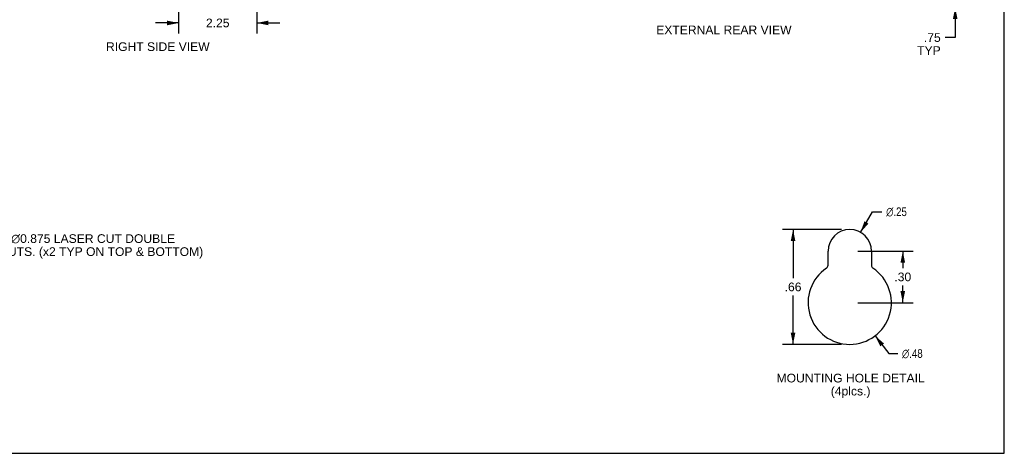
# Model space of a CAD drawing. Header units: inches. Extents: x 0 to 56.7, y 0 to 36.7.
# Tile 13 of 15: x 28.3 to 56.7, y 0 to 12.5. Entities that reach past the tile are written whole.
import ezdxf

# ---------------------------------------------------------------- set-up
doc = ezdxf.new("R2010")
doc.units = ezdxf.units.IN
doc.header["$LTSCALE"] = 3.116667
doc.header["$MEASUREMENT"] = 0
doc.layers.get('0').update_dxf_attribs({"linetype": 'CONTINUOUS'})
doc.layers.add('DIMENSIONS', color=7, linetype='CONTINUOUS')
doc.styles.get("Standard").update_dxf_attribs({"font": 'arial.ttf'})
doc.styles.add('TEXTSTYLE_1', font='gdt', dxfattribs={"width": 0.8})
doc.dimstyles.new('DIMSTYLE_1', dxfattribs={"dimtxt": 0.25, "dimasz": 0.333333, "dimexe": 0.09, "dimexo": 0.07, "dimgap": 0.0375, "dimtad": 0, "dimtih": 1, "dimtoh": 1, "dimzin": 4, "dimdsep": 46, "dimtxsty": 'Standard', "dimblk": '_FILLED', "dimblk1": '_FILLED', "dimblk2": '_FILLED', "dimcen": 0.09, "dimadec": 3, "dimazin": 1, "dimtfac": 1, "dimtdec": 3, "dimtofl": 0, "dimtmove": 0, "dimatfit": 3, "dimldrblk": '_FILLED', "dimfxl": 0, "dimtolj": 1, "dimtzin": 4, "dimarcsym": 0})
doc.dimstyles.new('DIMSTYLE_2', dxfattribs={"dimtxt": 0.25, "dimasz": 0.333333, "dimexe": 0.09, "dimexo": 0.07, "dimgap": 0.09, "dimtad": 0, "dimtih": 1, "dimtoh": 1, "dimlfac": 0.3, "dimzin": 4, "dimdsep": 46, "dimtxsty": 'Standard', "dimblk": '_FILLED', "dimblk1": '_FILLED', "dimblk2": '_FILLED', "dimcen": 0.09, "dimadec": 3, "dimazin": 1, "dimtfac": 1, "dimtdec": 3, "dimtofl": 0, "dimtmove": 0, "dimatfit": 1, "dimldrblk": '_FILLED', "dimfxl": 0, "dimtolj": 1, "dimtzin": 4, "dimarcsym": 0})
doc.dimstyles.new('DIMSTYLE_3', dxfattribs={"dimtxt": 0.25, "dimasz": 0.333333, "dimexe": 0.09, "dimexo": 0.07, "dimgap": 0.0375, "dimtad": 0, "dimtih": 1, "dimtoh": 1, "dimlfac": 0.3, "dimzin": 4, "dimdsep": 46, "dimtxsty": 'Standard', "dimblk": '_FILLED', "dimblk1": '_FILLED', "dimblk2": '_FILLED', "dimcen": 0.09, "dimadec": 3, "dimazin": 1, "dimtfac": 1, "dimtdec": 3, "dimtofl": 0, "dimtmove": 0, "dimatfit": 3, "dimldrblk": '_FILLED', "dimfxl": 0, "dimtolj": 1, "dimtzin": 4, "dimarcsym": 0})

# ---------------------------------------------------------------- blocks, each defined once
blk = doc.blocks.new('_FILLED')
at = {"color": 0, "linetype": 'ByBlock'}
blk.add_solid([(0, 0), (-1, 0.2), (-1, -0.2)], dxfattribs=at)
blk = doc.blocks.new('*D5')
at = {"layer": 'DIMENSIONS', "color": 2, "linetype": 'Continuous'}
for p, q in [((52.527, 6.365), (52.871, 6.96)), ((52.871, 6.96), (53.139, 6.96))]:
    blk.add_line(p, q, dxfattribs=at)
at = {"layer": 'DIMENSIONS', "color": 2, "linetype": 'Continuous', "xscale": 0.3333333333, "yscale": 0.3333333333, "zscale": 0.3333333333, "rotation": 239.9728827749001}
blk.add_blockref('_FILLED', (52.527, 6.365), dxfattribs=at)
at = {"layer": 'DIMENSIONS', "color": 2, "linetype": 'Continuous', "insert": (53.264, 7.085), "char_height": 0.25, "width": 0.81846, "attachment_point": 1, "line_spacing_factor": 0.9, "style": 'TEXTSTYLE_1'}
blk.add_mtext('{\\fgdt;n}\\fArial;.25', dxfattribs=at)
blk = doc.blocks.new('*D6')
at = {"layer": 'DIMENSIONS', "color": 2, "linetype": 'Continuous'}
for p, q in [((52.944, 3.387), (53.338, 2.874)), ((53.338, 2.874), (53.595, 2.874))]:
    blk.add_line(p, q, dxfattribs=at)
at = {"layer": 'DIMENSIONS', "color": 2, "linetype": 'Continuous', "xscale": 0.3333333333, "yscale": 0.3333333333, "zscale": 0.3333333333, "rotation": 127.4653944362}
blk.add_blockref('_FILLED', (52.944, 3.387), dxfattribs=at)
at = {"layer": 'DIMENSIONS', "color": 2, "linetype": 'Continuous', "insert": (53.72, 2.999), "char_height": 0.25, "width": 0.81846, "attachment_point": 1, "line_spacing_factor": 0.9, "style": 'TEXTSTYLE_1'}
blk.add_mtext('{\\fgdt;n}\\fArial;.48', dxfattribs=at)
blk = doc.blocks.new('*D7')
at = {"layer": 'DIMENSIONS', "color": 2, "linetype": 'Continuous'}
for p, q in [((51.981, 6.449), (50.281, 6.449)), ((50.581, 6.449), (50.581, 5.044)), ((50.581, 3.139), (50.581, 4.544)), ((51.981, 3.139), (50.281, 3.139))]:
    blk.add_line(p, q, dxfattribs=at)
at = {"layer": 'DIMENSIONS', "color": 2, "linetype": 'Continuous', "xscale": 0.3333333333, "yscale": 0.3333333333, "zscale": 0.3333333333}
for p, rotation in [((50.581, 6.449), 90), ((50.581, 3.139), 270)]:
    blk.add_blockref('_FILLED', p, dxfattribs=dict(at, rotation=rotation))
at = {"layer": 'DIMENSIONS', "color": 2, "linetype": 'Continuous', "insert": (50.581, 4.919), "char_height": 0.25, "width": 0.48513, "attachment_point": 2, "line_spacing_factor": 0.9}
blk.add_mtext('.66', dxfattribs=at)
blk = doc.blocks.new('*D12')
at = {"layer": 'DIMENSIONS', "color": 2, "linetype": 'Continuous'}
for p, q in [((55.252, 13.598), (55.252, 14.265)), ((53.902, 13.598), (55.552, 13.598)), ((54.604, 12.848), (55.552, 12.848)), ((55.252, 12.848), (55.252, 11.979)), ((55.252, 11.979), (54.96, 11.979))]:
    blk.add_line(p, q, dxfattribs=at)
at = {"layer": 'DIMENSIONS', "color": 2, "linetype": 'Continuous', "xscale": 0.3333333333, "yscale": 0.3333333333, "zscale": 0.3333333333}
for p, rotation in [((55.252, 13.598), 270), ((55.252, 12.848), 90)]:
    blk.add_blockref('_FILLED', p, dxfattribs=dict(at, rotation=rotation))
at = {"layer": 'DIMENSIONS', "color": 2, "linetype": 'Continuous', "insert": (54.835, 12.104), "char_height": 0.25, "width": 0.67751, "attachment_point": 3, "line_spacing_factor": 0.9}
blk.add_mtext('.75\\PTYP', dxfattribs=at)
blk = doc.blocks.new('*D14')
at = {"layer": 'DIMENSIONS', "color": 2, "linetype": 'Continuous'}
for p, q in [((52.448, 5.824), (54.042, 5.824)), ((53.742, 5.824), (53.742, 5.332)), ((53.742, 4.339), (53.742, 4.832)), ((52.448, 4.339), (54.042, 4.339))]:
    blk.add_line(p, q, dxfattribs=at)
at = {"layer": 'DIMENSIONS', "color": 2, "linetype": 'Continuous', "xscale": 0.3333333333, "yscale": 0.3333333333, "zscale": 0.3333333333}
for p, rotation in [((53.742, 5.824), 90), ((53.742, 4.339), 270)]:
    blk.add_blockref('_FILLED', p, dxfattribs=dict(at, rotation=rotation))
at = {"layer": 'DIMENSIONS', "color": 2, "linetype": 'Continuous', "insert": (53.742, 5.207), "char_height": 0.25, "width": 0.48513, "attachment_point": 2, "line_spacing_factor": 0.9}
blk.add_mtext('.30', dxfattribs=at)
blk = doc.blocks.new('*D21')
at = {"layer": 'DIMENSIONS', "color": 2, "linetype": 'Continuous'}
for p, q in [((32.881, 18.615), (32.881, 12.099)), ((35.131, 12.71), (35.131, 12.099)), ((32.881, 12.399), (32.214, 12.399)), ((35.131, 12.399), (35.798, 12.399))]:
    blk.add_line(p, q, dxfattribs=at)
at = {"layer": 'DIMENSIONS', "color": 2, "linetype": 'Continuous', "xscale": 0.3333333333, "yscale": 0.3333333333, "zscale": 0.3333333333}
blk.add_blockref('_FILLED', (32.881, 12.399), dxfattribs=at)
at = {"layer": 'DIMENSIONS', "color": 2, "linetype": 'Continuous', "xscale": 0.3333333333, "yscale": 0.3333333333, "zscale": 0.3333333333, "rotation": 180}
blk.add_blockref('_FILLED', (35.131, 12.399), dxfattribs=at)
at = {"layer": 'DIMENSIONS', "color": 2, "linetype": 'Continuous', "insert": (34.006, 12.524), "char_height": 0.25, "width": 0.67937, "attachment_point": 2, "line_spacing_factor": 0.9}
blk.add_mtext('2.25', dxfattribs=at)

msp = doc.modelspace()

# ---------------------------------------------------------------- linework, layer by layer
at = {"color": 7, "linetype": 'Continuous'}
for p, q in [((56.667, 0), (56.667, 36.667)), ((0, 0), (56.667, 0))]:
    msp.add_line(p, q, dxfattribs=at)
at = {"color": 3, "linetype": 'Continuous'}
for p, q in [((51.589, 5.418), (51.589, 5.824)), ((52.839, 5.824), (52.839, 5.418))]:
    msp.add_line(p, q, dxfattribs=at)
for centre, radius, start, end in [((52.214, 5.824), 0.625, 0, 180), ((51.489, 5.418), 0.1, 303.8964, 360), ((52.939, 5.418), 0.1, 180, 236.1036), ((52.214, 4.339), 1.2, 123.8964, 56.1036)]:
    msp.add_arc(centre, radius, start, end, dxfattribs=at)

# ---------------------------------------------------------------- texts
at = {"layer": 'DIMENSIONS', "color": 2, "linetype": 'Continuous', "char_height": 0.25, "line_spacing_factor": 0.9}
for s, insert, width, attachment_point in [('EXTERNAL REAR VIEW', (48.588, 12.324), 3.89219, 2), ('RIGHT SIDE VIEW', (32.281, 11.841), 2.98141, 2), (' \\fgdt;{\\fgdt;n}\\fArial;1.125 {\\ftxt.shx;\\W0.166667;\\H0.250000; }& \\fgdt;{\\fgdt;n}\\fArial;0.875 LASER CUT DOUBLE\\P KNOCKOUTS. (x2 TYP ON TOP & BOTTOM)', (26.352, 6.311), 7.22305, 1), ('MOUNTING HOLE DETAIL\\P(4plcs.)', (52.239, 2.292), 4.26115, 2)]:
    msp.add_mtext(s, dxfattribs=dict(at, insert=insert, width=width, attachment_point=attachment_point))

# ---------------------------------------------------------------- dimensions: what is measured, and where the dimension line sits
at = {"layer": 'DIMENSIONS', "color": 2, "linetype": 'Continuous'}
for base, p1, p2, angle, dimstyle, picture, middle in [((32.881, 12.399), (35.131, 12.78), (32.881, 18.685), 180, 'DIMSTYLE_1', '*D21', (34.004, 12.398)), ((50.581, 3.139), (52.051, 6.449), (52.051, 3.139), 270, 'DIMSTYLE_3', '*D7', (50.588, 4.793)), ((53.742, 4.339), (52.378, 5.824), (52.378, 4.339), 270, 'DIMSTYLE_3', '*D14', (53.749, 5.08))]:
    dim = msp.add_linear_dim(base=base, p1=p1, p2=p2, angle=angle, dimstyle=dimstyle, dxfattribs=at)
    dim.commit()
    dim.dimension.update_dxf_attribs({"geometry": picture, "text_midpoint": middle, "dimtype": 160})
dim = msp.add_linear_dim(base=(55.252, 13.598), p1=(54.534, 12.848), p2=(53.832, 13.598), angle=90, text='<>\\PTYP', dimstyle='DIMSTYLE_1', dxfattribs=at)
dim.commit()
dim.dimension.update_dxf_attribs({"geometry": '*D12', "text_midpoint": (54.496, 11.791), "dimtype": 160})
for p1, p2, picture, middle in [((52.527, 6.365), (51.902, 5.283), '*D5', (53.673, 6.96)), ((52.944, 3.387), (51.484, 5.292), '*D6', (54.129, 2.874))]:
    dim = msp.add_diameter_dim_2p(p1=p1, p2=p2, text='%%c<>', dimstyle='DIMSTYLE_2', override={"dimpost": '<>'}, dxfattribs=at)
    dim.commit()
    dim.dimension.update_dxf_attribs({"geometry": picture, "text_midpoint": middle, "dimtype": 163})

doc.saveas('drawing.dxf')
